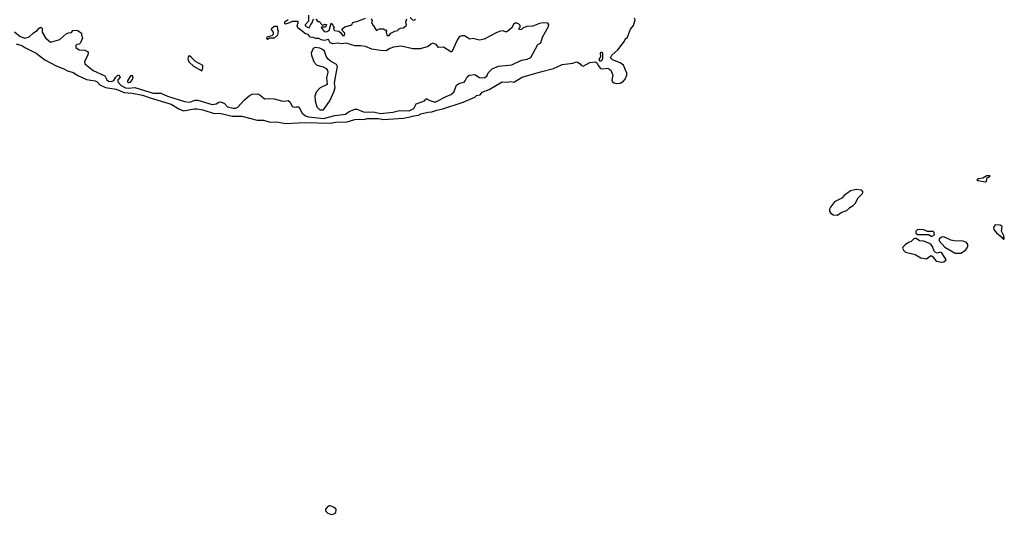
# Model space of a CAD drawing. Extents: x 2604950 to 2749250, y 940531 to 1028284.
# Tile 19 of 220: x 2637971 to 2648322, y 965439 to 970637. Entities that reach past the tile are written whole.
import ezdxf

# ---------------------------------------------------------------- set-up
doc = ezdxf.new("R2010")
doc.units = 0

msp = doc.modelspace()

# ---------------------------------------------------------------- linework, layer by layer
at = {"layer": '0CON05XD'}
for points in [[(2637935, 970385), (2637995, 970367), (2638024, 970344), (2638145, 970285), (2638237, 970217), (2638353, 970153), (2638435, 970121), (2638475, 970099), (2638535, 970084), (2638582, 970052), (2638675, 970008), (2638766, 969995), (2638786, 969985), (2638814, 969954), (2638874, 969924), (2638985, 969906), (2639068, 969872), (2639155, 969865), (2639264, 969845), (2639352, 969812), (2639565, 969750), (2639645, 969701), (2639695, 969681), (2639805, 969700), (2639835, 969700), (2639895, 969689), (2640015, 969650), (2640075, 969656), (2640205, 969624), (2640305, 969622), (2640467, 969583), (2640535, 969581), (2640605, 969559), (2640675, 969565), (2640765, 969548), (2640965, 969557), (2641235, 969549), (2641295, 969562), (2641415, 969565), (2641495, 969587), (2641539, 969591), (2641591, 969589), (2641625, 969598), (2641745, 969600), (2641795, 969588), (2642005, 969604), (2642058, 969612), (2642115, 969628), (2642165, 969633), (2642187, 969647), (2642265, 969666), (2642305, 969669), (2642355, 969688), (2642420, 969700), (2642635, 969771), (2642755, 969824), (2642775, 969839), (2642811, 969849), (2642832, 969875), (2642908, 969902), (2643045, 969984), (2643095, 969979), (2643135, 969987), (2643165, 969980), (2643255, 970033), (2643445, 970091), (2643584, 970126), (2643675, 970166), (2643785, 970182), (2643825, 970194), (2643835, 970191), (2643864, 970174), (2643877, 970157), (2643895, 970150), (2643965, 970188), (2644026, 970196), (2644042, 970182), (2644053, 970155), (2644076, 970126), (2644095, 970122), (2644155, 970129), (2644187, 970107), (2644206, 970055), (2644195, 970000), (2644203, 969985), (2644222, 969972), (2644245, 969966), (2644285, 969970), (2644318, 969992), (2644337, 970013), (2644353, 970055), (2644353, 970075), (2644319, 970159), (2644285, 970184), (2644204, 970214), (2644182, 970235), (2644197, 970265), (2644259, 970321), (2644329, 970411), (2644337, 970433), (2644362, 970455), (2644394, 970536), (2644424, 970576), (2644441, 970635), (2644436, 970655)], [(2641981, 970359), (2641901, 970349), (2641864, 970336), (2641825, 970310), (2641765, 970314), (2641675, 970329), (2641605, 970354), (2641555, 970364), (2641493, 970363), (2641405, 970389), (2641355, 970383), (2641315, 970390), (2641265, 970384), (2641235, 970393), (2641218, 970428), (2641175, 970419), (2641140, 970425), (2641115, 970438), (2641085, 970438), (2641055, 970450), (2641025, 970453), (2641005, 970480), (2640975, 970488), (2640895, 970550), (2640888, 970575), (2640900, 970605), (2640898, 970618), (2640835, 970620), (2640807, 970603), (2640765, 970590), (2640760, 970595), (2640760, 970615), (2640775, 970630), (2640788, 970632), (2640795, 970640)], [(2641008, 970685), (2641007, 970623), (2640972, 970585), (2640972, 970575), (2640984, 970564), (2641015, 970550), (2641032, 970588), (2641047, 970603), (2641052, 970628), (2641065, 970642)], [(2641085, 970642), (2641105, 970620), (2641118, 970618), (2641155, 970580), (2641168, 970582), (2641175, 970590), (2641198, 970588), (2641185, 970560), (2641145, 970560), (2641140, 970555), (2641172, 970512), (2641195, 970508), (2641226, 970524), (2641245, 970600), (2641265, 970580), (2641278, 970555), (2641272, 970535), (2641280, 970525), (2641327, 970517), (2641349, 970499), (2641365, 970470), (2641385, 970472), (2641388, 970495), (2641370, 970515), (2641362, 970535), (2641371, 970549), (2641388, 970562), (2641451, 970579), (2641463, 970587), (2641475, 970608), (2641494, 970616), (2641515, 970618), (2641605, 970652)], [(2641665, 970650), (2641677, 970627), (2641670, 970605), (2641680, 970595), (2641682, 970582), (2641698, 970568), (2641700, 970555), (2641722, 970522), (2641755, 970542), (2641795, 970540), (2641805, 970530), (2641825, 970530), (2641828, 970515), (2641820, 970505), (2641827, 970497), (2641830, 970475), (2641835, 970470), (2641855, 970472), (2641874, 970496), (2641915, 970517), (2641945, 970522), (2641955, 970538), (2641975, 970548), (2642005, 970552), (2642033, 970577), (2642037, 970585), (2642030, 970615), (2642040, 970645)], [(2642075, 970660), (2642100, 970635), (2642115, 970632), (2642135, 970642)], [(2637918, 970508), (2637975, 970459), (2638025, 970444), (2638072, 970458), (2638115, 970500), (2638156, 970524), (2638175, 970548), (2638195, 970560), (2638206, 970546), (2638207, 970505), (2638243, 970445), (2638295, 970402), (2638395, 970430), (2638465, 970491), (2638485, 970500), (2638515, 970502), (2638530, 970525), (2638565, 970528), (2638582, 970522), (2638620, 970495), (2638620, 970475), (2638632, 970445), (2638610, 970395), (2638595, 970380), (2638573, 970377), (2638560, 970365), (2638562, 970345), (2638595, 970322), (2638655, 970318), (2638683, 970303), (2638692, 970292), (2638688, 970265), (2638651, 970199), (2638655, 970172), (2638743, 970105), (2638865, 970046), (2638886, 970005), (2638905, 969990), (2638935, 969987), (2638961, 969999), (2638982, 970035), (2639004, 970056), (2639015, 970057), (2639027, 970035), (2639003, 970005), (2639004, 969984), (2639038, 969945), (2639085, 969921), (2639115, 969918), (2639183, 969923), (2639375, 969865), (2639455, 969865), (2639525, 969832), (2639705, 969777), (2639755, 969771), (2639815, 969791), (2639845, 969792), (2639995, 969747), (2640037, 969753), (2640065, 969770), (2640085, 969774), (2640125, 969758), (2640155, 969723), (2640215, 969706), (2640235, 969706), (2640265, 969719), (2640334, 969795), (2640388, 969842), (2640415, 969854), (2640475, 969858), (2640495, 969849), (2640546, 969806), (2640585, 969808), (2640645, 969806), (2640725, 969783), (2640755, 969781), (2640795, 969788), (2640815, 969770), (2640836, 969726), (2640865, 969718), (2640877, 969723), (2640905, 969720), (2640942, 969655), (2640975, 969626), (2641006, 969616), (2641165, 969598), (2641285, 969629), (2641395, 969644), (2641436, 969674), (2641495, 969698), (2641516, 969696), (2641585, 969669), (2641705, 969664), (2641765, 969652), (2641895, 969666), (2641965, 969683), (2642065, 969680), (2642115, 969703), (2642138, 969752), (2642200, 969775), (2642226, 969784), (2642244, 969806), (2642255, 969807), (2642266, 969796), (2642324, 969774), (2642345, 969773), (2642455, 969831), (2642505, 969850), (2642534, 969875), (2642565, 969949), (2642595, 969970), (2642645, 969982), (2642656, 969994), (2642675, 970038), (2642695, 970053), (2642755, 970062), (2642805, 970031), (2642855, 970028), (2642884, 970045), (2642895, 970080), (2642938, 970122), (2643005, 970148), (2643145, 970163), (2643245, 970211), (2643305, 970224), (2643345, 970241), (2643420, 970375), (2643450, 970395), (2643466, 970455), (2643531, 970565), (2643533, 970585), (2643525, 970600), (2643476, 970604), (2643435, 970598), (2643365, 970570), (2643304, 970566), (2643262, 970548), (2643245, 970533), (2643225, 970532), (2643220, 970545), (2643232, 970558), (2643232, 970575), (2643214, 970594), (2643185, 970603), (2643162, 970588), (2643142, 970548), (2643092, 970508), (2643078, 970508), (2643055, 970520), (2643025, 970516), (2642987, 970503), (2642856, 970434), (2642805, 970421), (2642735, 970438), (2642705, 970431), (2642649, 970469), (2642615, 970468), (2642593, 970457), (2642575, 970430), (2642515, 970300), (2642505, 970300), (2642425, 970347), (2642375, 970344), (2642348, 970375), (2642315, 970389), (2642295, 970381), (2642265, 970354), (2642182, 970332), (2642105, 970331), (2641981, 970359)], [(2640575, 970430), (2640570, 970435), (2640575, 970460), (2640625, 970470), (2640640, 970485), (2640640, 970505), (2640620, 970535), (2640622, 970548), (2640645, 970568), (2640678, 970568), (2640680, 970535), (2640688, 970515), (2640680, 970475), (2640645, 970442), (2640598, 970442), (2640585, 970432), (2640575, 970430)], [(2641125, 969689), (2641165, 969691), (2641231, 969785), (2641276, 969885), (2641287, 969925), (2641282, 969965), (2641290, 970035), (2641312, 970145), (2641301, 970165), (2641240, 970200), (2641215, 970224), (2641194, 970254), (2641174, 970305), (2641156, 970325), (2641125, 970338), (2641076, 970344), (2641057, 970333), (2641037, 970285), (2641038, 970265), (2641064, 970195), (2641095, 970159), (2641161, 970141), (2641194, 970124), (2641208, 970105), (2641211, 970085), (2641196, 970025), (2641202, 969955), (2641129, 969921), (2641089, 969875), (2641074, 969835), (2641078, 969785), (2641095, 969723), (2641125, 969689)], [(2639885, 970100), (2639898, 970132), (2639895, 970156), (2639819, 970199), (2639775, 970244), (2639755, 970256), (2639745, 970252), (2639738, 970225), (2639749, 970195), (2639798, 970148), (2639885, 970100)], [(2644085, 970200), (2644075, 970200), (2644062, 970215), (2644080, 970255), (2644078, 970285), (2644084, 970296), (2644095, 970297), (2644100, 970285), (2644100, 970225), (2644085, 970200)], [(2639115, 969977), (2639135, 969981), (2639161, 970015), (2639163, 970035), (2639155, 970052), (2639135, 970048), (2639104, 969995), (2639105, 969985), (2639115, 969977)], [(2648125, 968934), (2648135, 968940), (2648144, 968976), (2648168, 968985), (2648175, 968996), (2648140, 968995), (2648095, 968971), (2648050, 968965), (2648032, 968955), (2648045, 968948), (2648125, 968934)], [(2646565, 968584), (2646615, 968616), (2646668, 968632), (2646697, 968663), (2646732, 968685), (2646754, 968706), (2646786, 968764), (2646831, 968809), (2646838, 968825), (2646829, 968839), (2646816, 968846), (2646765, 968851), (2646705, 968837), (2646640, 968790), (2646615, 968763), (2646538, 968722), (2646495, 968668), (2646484, 968645), (2646486, 968625), (2646495, 968608), (2646525, 968586), (2646565, 968584)], [(2648315, 968328), (2648322, 968335), (2648317, 968367), (2648292, 968415), (2648300, 968465), (2648279, 968479), (2648225, 968482), (2648210, 968455), (2648211, 968431), (2648239, 968399), (2648299, 968349), (2648315, 968328)], [(2647565, 968362), (2647588, 968375), (2647585, 968400), (2647575, 968410), (2647515, 968412), (2647475, 968429), (2647435, 968431), (2647405, 968429), (2647393, 968415), (2647394, 968394), (2647411, 968381), (2647525, 968380), (2647553, 968363), (2647565, 968362)], [(2647665, 968089), (2647685, 968092), (2647713, 968115), (2647666, 968186), (2647653, 968193), (2647615, 968183), (2647599, 968189), (2647584, 968204), (2647567, 968255), (2647552, 968272), (2647535, 968287), (2647475, 968310), (2647430, 968315), (2647395, 968338), (2647375, 968338), (2647345, 968308), (2647315, 968297), (2647280, 968270), (2647257, 968245), (2647253, 968235), (2647261, 968215), (2647284, 968194), (2647385, 968168), (2647444, 968134), (2647506, 968124), (2647535, 968150), (2647555, 968158), (2647569, 968149), (2647605, 968100), (2647665, 968089)], [(2647805, 968183), (2647865, 968184), (2647914, 968215), (2647931, 968239), (2647939, 968255), (2647938, 968275), (2647925, 968296), (2647889, 968309), (2647795, 968312), (2647759, 968319), (2647685, 968356), (2647665, 968353), (2647638, 968335), (2647638, 968315), (2647696, 968246), (2647805, 968183)], [(2641245, 965439), (2641275, 965444), (2641295, 965460), (2641300, 965485), (2641295, 965496), (2641271, 965515), (2641235, 965528), (2641223, 965527), (2641210, 965520), (2641187, 965495), (2641187, 965475), (2641212, 965452), (2641245, 965439)]]:
    msp.add_lwpolyline(points, dxfattribs=at)

doc.saveas('drawing.dxf')
